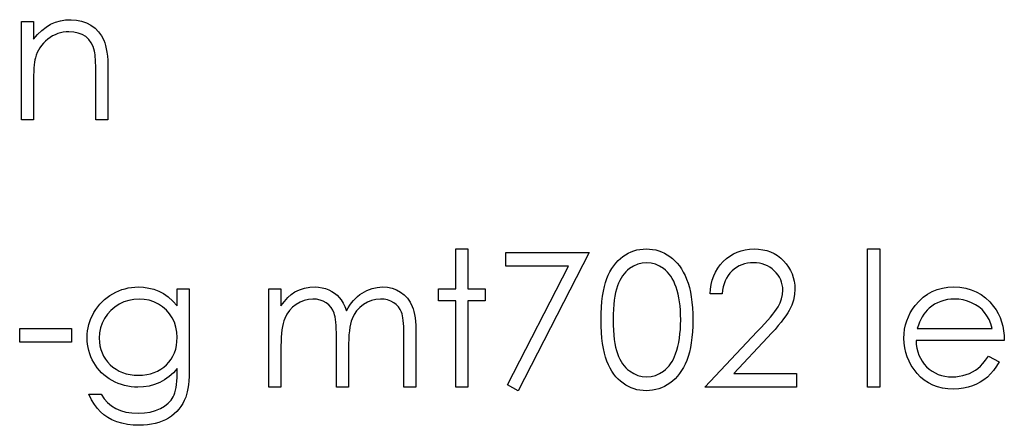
# Model space of a CAD drawing. Header units: inches. Extents: x 0.1 to 87.3, y 0.1 to 33.9.
# Tile 132 of 164: x 33.9 to 34.6, y 24.6 to 24.9. Entities that reach past the tile are written whole.
import ezdxf

# ---------------------------------------------------------------- set-up
doc = ezdxf.new("R2010")
doc.units = ezdxf.units.IN
doc.header["$MEASUREMENT"] = 0

msp = doc.modelspace()

# ---------------------------------------------------------------- linework, layer by layer
at = {"color": 7, "linetype": 'Continuous', "flags": 128}
for points in [[(33.89604, 24.887016), (33.904454, 24.887016), (33.904454, 24.887016), (33.904454, 24.874659), (33.904454, 24.874659), (33.907215, 24.877964), (33.910107, 24.8808), (33.913149, 24.883128), (33.916342, 24.884988), (33.919666, 24.886396), (33.92314, 24.88741), (33.926765, 24.888011), (33.930521, 24.888218), (33.930521, 24.888218), (33.934314, 24.887974), (33.937883, 24.88726), (33.941225, 24.886039), (33.944343, 24.884349), (33.94716, 24.882246), (33.949601, 24.879804), (33.95163, 24.877025), (33.953263, 24.873907), (33.953939, 24.872161), (33.954522, 24.87017), (33.95501, 24.867973), (33.955423, 24.865532), (33.955724, 24.862865), (33.955949, 24.859973), (33.956099, 24.856836), (33.956137, 24.853494), (33.956137, 24.853494), (33.956137, 24.818506), (33.956137, 24.818506), (33.947723, 24.818506), (33.947723, 24.818506), (33.947723, 24.850733), (33.947723, 24.850733), (33.947705, 24.853531), (33.947667, 24.856085), (33.947592, 24.858395), (33.947479, 24.86048), (33.947329, 24.862301), (33.94716, 24.863879), (33.946953, 24.865231), (33.946728, 24.86632), (33.946728, 24.86632), (33.94577, 24.869475), (33.944437, 24.872217), (33.942747, 24.874527), (33.9407, 24.876424), (33.938296, 24.877908), (33.935554, 24.878959), (33.932474, 24.879598), (33.929056, 24.879804), (33.929056, 24.879804), (33.927028, 24.879729), (33.925056, 24.879485), (33.923121, 24.879072), (33.921262, 24.878509), (33.919441, 24.877757), (33.917675, 24.876875), (33.915966, 24.875804), (33.914314, 24.874584), (33.912755, 24.873231), (33.911346, 24.871823), (33.910069, 24.87032), (33.908924, 24.868743), (33.907928, 24.86709), (33.907064, 24.865363), (33.906332, 24.863541), (33.90575, 24.861663), (33.90575, 24.861663), (33.905449, 24.860273), (33.905186, 24.858621), (33.904961, 24.856724), (33.904773, 24.854545), (33.904642, 24.852123), (33.904529, 24.849437), (33.904473, 24.846489), (33.904454, 24.843277), (33.904454, 24.843277), (33.904454, 24.818506), (33.904454, 24.818506), (33.896041, 24.818506), (33.896041, 24.818506), (33.896041, 24.887016)], [(34.197722, 24.728883), (34.206137, 24.728883), (34.206137, 24.728883), (34.206137, 24.701238), (34.206137, 24.701238), (34.218156, 24.701238), (34.218156, 24.701238), (34.218156, 24.692825), (34.218156, 24.692825), (34.206137, 24.692825), (34.206137, 24.692825), (34.206137, 24.632729), (34.206137, 24.632729), (34.197723, 24.632729), (34.197723, 24.632729), (34.197723, 24.692825), (34.197723, 24.692825), (34.185704, 24.692825), (34.185704, 24.692825), (34.185704, 24.701238), (34.185704, 24.701238), (34.197723, 24.701238), (34.197723, 24.701238), (34.197723, 24.728883)], [(34.232578, 24.726479), (34.290271, 24.726479), (34.290271, 24.726479), (34.240993, 24.630325), (34.240993, 24.630325), (34.233725, 24.634325), (34.233725, 24.634325), (34.276036, 24.716863), (34.276036, 24.716863), (34.232579, 24.716863), (34.232579, 24.716863), (34.232579, 24.726479)], [(34.298683, 24.679566), (34.298741, 24.684073), (34.298929, 24.688318), (34.299248, 24.692318), (34.29968, 24.696036), (34.300225, 24.699492), (34.30092, 24.702684), (34.301727, 24.705614), (34.302647, 24.708281), (34.30368, 24.710741), (34.304826, 24.713051), (34.306084, 24.715192), (34.307436, 24.717201), (34.308882, 24.719042), (34.310422, 24.720732), (34.312075, 24.722253), (34.31384, 24.723643), (34.315681, 24.724864), (34.317578, 24.725934), (34.319512, 24.726836), (34.321521, 24.727568), (34.323568, 24.72815), (34.325672, 24.728563), (34.327813, 24.728807), (34.330029, 24.728883), (34.330029, 24.728883), (34.332264, 24.728807), (34.334461, 24.728563), (34.336583, 24.72815), (34.338668, 24.727568), (34.340696, 24.726836), (34.342668, 24.725934), (34.344602, 24.724864), (34.346461, 24.723624), (34.348245, 24.722234), (34.349954, 24.720657), (34.351551, 24.718929), (34.353053, 24.717051), (34.354462, 24.714985), (34.355776, 24.712769), (34.356978, 24.710384), (34.358105, 24.70783), (34.3591, 24.705088), (34.359983, 24.702121), (34.360715, 24.698928), (34.361316, 24.69551), (34.361786, 24.691867), (34.362124, 24.68798), (34.362312, 24.683886), (34.362387, 24.679566), (34.362387, 24.679566), (34.362312, 24.675266), (34.362124, 24.67119), (34.361786, 24.667322), (34.361335, 24.663697), (34.360734, 24.660298), (34.360002, 24.657124), (34.359157, 24.654157), (34.358161, 24.651434), (34.357053, 24.648898), (34.355851, 24.646532), (34.354555, 24.644316), (34.353147, 24.64225), (34.351645, 24.640353), (34.350029, 24.638626), (34.34832, 24.637048), (34.346518, 24.63564), (34.34464, 24.6344), (34.342705, 24.633311), (34.340715, 24.63241), (34.338686, 24.631658), (34.336602, 24.631076), (34.334461, 24.630663), (34.332264, 24.6304), (34.330029, 24.630325), (34.330029, 24.630325), (34.327813, 24.6304), (34.325672, 24.630644), (34.323568, 24.631057), (34.32154, 24.631621), (34.319549, 24.632334), (34.317615, 24.633236), (34.315737, 24.634288), (34.313915, 24.635489), (34.312169, 24.63686), (34.310516, 24.638382), (34.308976, 24.640072), (34.30753, 24.641931), (34.306178, 24.643922), (34.30492, 24.646081), (34.303755, 24.64841), (34.302704, 24.650889), (34.301765, 24.653575), (34.300938, 24.656523), (34.300262, 24.659734), (34.299699, 24.66319), (34.299248, 24.66689), (34.298929, 24.670871), (34.298741, 24.675097), (34.298685, 24.679566)], [(34.382819, 24.697633), (34.374406, 24.697633), (34.374406, 24.697633), (34.374631, 24.700975), (34.37512, 24.704168), (34.375852, 24.707192), (34.376866, 24.710084), (34.378124, 24.712807), (34.379646, 24.715399), (34.38143, 24.717821), (34.383477, 24.720094), (34.385712, 24.722159), (34.388097, 24.723943), (34.390594, 24.725446), (34.393205, 24.726685), (34.395965, 24.727643), (34.398839, 24.728338), (34.401844, 24.728751), (34.40498, 24.728883), (34.40498, 24.728883), (34.40806, 24.728751), (34.411008, 24.728357), (34.413788, 24.727718), (34.416436, 24.726817), (34.418915, 24.725634), (34.421243, 24.724206), (34.423441, 24.722535), (34.425469, 24.720582), (34.427309, 24.71846), (34.428887, 24.716244), (34.430239, 24.713934), (34.431347, 24.711549), (34.432192, 24.709051), (34.432812, 24.706459), (34.433169, 24.703792), (34.4333, 24.701013), (34.4333, 24.701013), (34.433056, 24.697107), (34.432324, 24.693332), (34.431122, 24.689689), (34.429413, 24.686158), (34.428323, 24.684355), (34.427009, 24.682383), (34.425469, 24.680261), (34.423704, 24.678007), (34.421694, 24.675566), (34.419478, 24.672993), (34.417018, 24.67027), (34.414332, 24.667378), (34.414332, 24.667378), (34.390876, 24.642344), (34.390876, 24.642344), (34.434502, 24.642344), (34.434502, 24.642344), (34.434502, 24.632729), (34.434502, 24.632729), (34.3708, 24.632729), (34.3708, 24.632729), (34.407158, 24.671528), (34.407158, 24.671528), (34.409806, 24.674308), (34.41221, 24.676899), (34.41437, 24.679303), (34.416285, 24.681519), (34.417957, 24.683566), (34.419403, 24.685407), (34.420586, 24.687078), (34.421544, 24.688562), (34.423009, 24.691379), (34.42406, 24.694271), (34.42468, 24.697219), (34.424887, 24.700262), (34.424887, 24.700262), (34.424793, 24.702177), (34.424511, 24.704018), (34.42406, 24.705783), (34.423422, 24.707492), (34.422577, 24.709145), (34.421563, 24.710704), (34.42038, 24.712206), (34.41899, 24.713652), (34.417469, 24.714967), (34.415872, 24.716112), (34.414201, 24.71707), (34.412436, 24.717859), (34.410576, 24.718478), (34.408661, 24.71891), (34.406651, 24.719173), (34.404548, 24.719267), (34.404548, 24.719267), (34.402351, 24.719173), (34.400247, 24.71891), (34.398238, 24.71846), (34.396322, 24.71784), (34.394501, 24.717051), (34.392773, 24.716075), (34.391139, 24.71491), (34.389599, 24.713577), (34.388191, 24.712093), (34.386951, 24.710459), (34.385862, 24.708675), (34.384923, 24.70676), (34.384153, 24.704694), (34.383552, 24.702478), (34.383101, 24.70013), (34.382819, 24.697633)], [(34.48378, 24.728883), (34.492194, 24.728883), (34.492194, 24.728883), (34.492194, 24.632729), (34.492194, 24.632729), (34.483781, 24.632729), (34.483781, 24.632729), (34.483781, 24.728883)], [(34.307098, 24.679604), (34.307136, 24.675848), (34.307286, 24.672317), (34.307511, 24.669012), (34.307812, 24.665969), (34.308225, 24.663152), (34.308713, 24.660561), (34.309296, 24.658213), (34.309972, 24.65611), (34.310742, 24.654176), (34.311587, 24.652373), (34.312507, 24.650682), (34.313521, 24.649124), (34.314629, 24.647678), (34.315812, 24.646344), (34.317089, 24.645142), (34.318441, 24.644053), (34.321296, 24.64225), (34.324226, 24.640973), (34.32723, 24.640203), (34.33031, 24.63994), (34.33031, 24.63994), (34.333409, 24.640184), (34.336414, 24.640954), (34.339306, 24.642194), (34.342104, 24.643959), (34.343438, 24.64503), (34.344677, 24.646213), (34.345842, 24.647546), (34.346931, 24.648992), (34.347926, 24.650551), (34.348846, 24.65226), (34.349673, 24.654082), (34.350424, 24.656035), (34.350424, 24.656035), (34.35125, 24.658551), (34.351983, 24.661181), (34.352584, 24.663941), (34.353091, 24.666815), (34.353466, 24.669819), (34.353748, 24.672956), (34.353917, 24.676223), (34.353973, 24.679604), (34.353973, 24.679604), (34.353917, 24.682984), (34.353785, 24.686214), (34.353523, 24.689275), (34.353185, 24.692186), (34.352734, 24.694947), (34.352208, 24.697539), (34.351551, 24.69998), (34.350818, 24.702271), (34.349992, 24.704412), (34.34909, 24.706384), (34.348114, 24.708225), (34.347062, 24.709915), (34.345935, 24.711455), (34.344715, 24.712844), (34.343438, 24.714084), (34.342086, 24.715173), (34.33925, 24.716957), (34.336358, 24.718253), (34.333372, 24.719004), (34.33031, 24.719267), (34.33031, 24.719267), (34.327212, 24.719004), (34.324188, 24.718253), (34.321277, 24.716957), (34.318441, 24.715173), (34.317089, 24.714103), (34.315831, 24.712901), (34.314648, 24.711567), (34.313559, 24.710121), (34.312544, 24.708563), (34.311605, 24.706872), (34.31076, 24.70507), (34.30999, 24.703135), (34.309314, 24.701032), (34.308732, 24.698684), (34.308225, 24.696111), (34.307831, 24.693276), (34.307511, 24.690214), (34.307286, 24.686928), (34.307136, 24.683379), (34.307098, 24.679604)], [(34.004212, 24.701238), (34.012627, 24.701238), (34.012627, 24.701238), (34.012627, 24.64687), (34.012627, 24.64687), (34.01259, 24.643396), (34.012477, 24.640166), (34.01227, 24.63718), (34.012007, 24.634438), (34.011651, 24.631921), (34.011219, 24.629668), (34.010712, 24.627639), (34.010129, 24.625855), (34.010129, 24.625855), (34.00919, 24.623564), (34.008101, 24.621423), (34.006862, 24.619414), (34.005453, 24.617536), (34.003876, 24.615789), (34.002167, 24.614174), (34.000289, 24.61269), (33.998242, 24.611357), (33.996082, 24.610174), (33.99381, 24.609141), (33.991424, 24.608258), (33.988927, 24.607564), (33.986335, 24.607), (33.983631, 24.606606), (33.980814, 24.606362), (33.977903, 24.606286), (33.977903, 24.606286), (33.973659, 24.606437), (33.96964, 24.606925), (33.965827, 24.607695), (33.96224, 24.608803), (33.958935, 24.610174), (33.955949, 24.611751), (33.953301, 24.613536), (33.950953, 24.615545), (33.948813, 24.617911), (33.946765, 24.620747), (33.944794, 24.62409), (33.942916, 24.627921), (33.942916, 24.627921), (33.951329, 24.627921), (33.951329, 24.627921), (33.953451, 24.624766), (33.955874, 24.622062), (33.958578, 24.619771), (33.961564, 24.61793), (33.964888, 24.616522), (33.968588, 24.615507), (33.972644, 24.614907), (33.977095, 24.6147), (33.977095, 24.6147), (33.98149, 24.614907), (33.985528, 24.615507), (33.989208, 24.616522), (33.992532, 24.61793), (33.995462, 24.619658), (33.997941, 24.621592), (33.999951, 24.623733), (34.001528, 24.626081), (34.002167, 24.627414), (34.002711, 24.628935), (34.003162, 24.630663), (34.003538, 24.632597), (34.003838, 24.634719), (34.004045, 24.637048), (34.004176, 24.639583), (34.004214, 24.642307), (34.004214, 24.642307), (34.004214, 24.645856), (34.004214, 24.645856), (34.001584, 24.64287), (33.998692, 24.640241), (33.995519, 24.637987), (33.992063, 24.636109), (33.98842, 24.634626), (33.984664, 24.633574), (33.980814, 24.632935), (33.976832, 24.632729), (33.976832, 24.632729), (33.974485, 24.632804), (33.972175, 24.633029), (33.969903, 24.633386), (33.967668, 24.633893), (33.96547, 24.63455), (33.963311, 24.635358), (33.96117, 24.636297), (33.959085, 24.637386), (33.957076, 24.638607), (33.955179, 24.639922), (33.953395, 24.64133), (33.951723, 24.642851), (33.950183, 24.644466), (33.948756, 24.646175), (33.947442, 24.647997), (33.94624, 24.649913), (33.945188, 24.651903), (33.944268, 24.65395), (33.943479, 24.656035), (33.94284, 24.658176), (33.942352, 24.660354), (33.941995, 24.662589), (33.941789, 24.66488), (33.941714, 24.667209), (33.941714, 24.667209), (33.941789, 24.669538), (33.942014, 24.671848), (33.942371, 24.674101), (33.942897, 24.676317), (33.943554, 24.678496), (33.944362, 24.680637), (33.945319, 24.682721), (33.946427, 24.684787), (33.947667, 24.686778), (33.949019, 24.688656), (33.950484, 24.690421), (33.952061, 24.692093), (33.953752, 24.693651), (33.955555, 24.695097), (33.95747, 24.696449), (33.959498, 24.697689), (33.961602, 24.698797), (33.963724, 24.699774), (33.965884, 24.700581), (33.968062, 24.701257), (33.970278, 24.701764), (33.972532, 24.70214), (33.974804, 24.702365), (33.977095, 24.70244), (33.977095, 24.70244), (33.98087, 24.702253), (33.984513, 24.701708), (33.988025, 24.700806), (33.991406, 24.699529), (33.994692, 24.697802), (33.997941, 24.69551), (34.001096, 24.692656), (34.004214, 24.689257), (34.004214, 24.689257), (34.004214, 24.701238)], [(34.067915, 24.701238), (34.076329, 24.701238), (34.076329, 24.701238), (34.076329, 24.689332), (34.076329, 24.689332), (34.078658, 24.692412), (34.081024, 24.695041), (34.083409, 24.697219), (34.085832, 24.698966), (34.085832, 24.698966), (34.089231, 24.700487), (34.092724, 24.701576), (34.096292, 24.702215), (34.099954, 24.70244), (34.099954, 24.70244), (34.102433, 24.702309), (34.104837, 24.701952), (34.107185, 24.701332), (34.109457, 24.700468), (34.111617, 24.699398), (34.113551, 24.698177), (34.115298, 24.696788), (34.116819, 24.695229), (34.11819, 24.693426), (34.119486, 24.691266), (34.120669, 24.688768), (34.121758, 24.685895), (34.121758, 24.685895), (34.122885, 24.687867), (34.124087, 24.689707), (34.125364, 24.691435), (34.126697, 24.693032), (34.128106, 24.694515), (34.12957, 24.695867), (34.13111, 24.697107), (34.132726, 24.698215), (34.136068, 24.700055), (34.139561, 24.701389), (34.143148, 24.702177), (34.146886, 24.70244), (34.146886, 24.70244), (34.150322, 24.702215), (34.153553, 24.701558), (34.156576, 24.700431), (34.159393, 24.698872), (34.161929, 24.696919), (34.164126, 24.694609), (34.165966, 24.691961), (34.16745, 24.688937), (34.16807, 24.687247), (34.168595, 24.68535), (34.169046, 24.683266), (34.169422, 24.680975), (34.169703, 24.678496), (34.16991, 24.67581), (34.170041, 24.672918), (34.170079, 24.669838), (34.170079, 24.669838), (34.170079, 24.632729), (34.170079, 24.632729), (34.161666, 24.632729), (34.161666, 24.632729), (34.161666, 24.669876), (34.161666, 24.669876), (34.161647, 24.672505), (34.161572, 24.674928), (34.16144, 24.677125), (34.161271, 24.679115), (34.161046, 24.680881), (34.160764, 24.68244), (34.160445, 24.683792), (34.160069, 24.684919), (34.15913, 24.686872), (34.15791, 24.688637), (34.156407, 24.690177), (34.154623, 24.691529), (34.152614, 24.692618), (34.150398, 24.693407), (34.148012, 24.693877), (34.145421, 24.694027), (34.145421, 24.694027), (34.142247, 24.693801), (34.139223, 24.693088), (34.136313, 24.691923), (34.133552, 24.690271), (34.131035, 24.688243), (34.128894, 24.685895), (34.12711, 24.683228), (34.125683, 24.680261), (34.125101, 24.678571), (34.124594, 24.676618), (34.124181, 24.674402), (34.123824, 24.671923), (34.123561, 24.669181), (34.123354, 24.666176), (34.123242, 24.662908), (34.123204, 24.659378), (34.123204, 24.659378), (34.123204, 24.632729), (34.123204, 24.632729), (34.114791, 24.632729), (34.114791, 24.632729), (34.114791, 24.667566), (34.114791, 24.667566), (34.114772, 24.670514), (34.114697, 24.673237), (34.114565, 24.675698), (34.114396, 24.677914), (34.114171, 24.679885), (34.113908, 24.681594), (34.113589, 24.683078), (34.113213, 24.684299), (34.112293, 24.686402), (34.111072, 24.68828), (34.109551, 24.689933), (34.107748, 24.69136), (34.10572, 24.692524), (34.103485, 24.69337), (34.101081, 24.693858), (34.09849, 24.694027), (34.09849, 24.694027), (34.095447, 24.693801), (34.092499, 24.693107), (34.089644, 24.691961), (34.086902, 24.690365), (34.084386, 24.688374), (34.082207, 24.686064), (34.080386, 24.683454), (34.078921, 24.680505), (34.07832, 24.678853), (34.077794, 24.677012), (34.077343, 24.674946), (34.076986, 24.672674), (34.076686, 24.670214), (34.076498, 24.667528), (34.076367, 24.664655), (34.076329, 24.661556), (34.076329, 24.661556), (34.076329, 24.632729), (34.076329, 24.632729), (34.067916, 24.632729), (34.067916, 24.632729), (34.067916, 24.701238)], [(34.567652, 24.654363), (34.575127, 24.650438), (34.575127, 24.650438), (34.573287, 24.647302), (34.571315, 24.644485), (34.569211, 24.641969), (34.566958, 24.63979), (34.564573, 24.637893), (34.562056, 24.636241), (34.559371, 24.634813), (34.556554, 24.63363), (34.553568, 24.63271), (34.550394, 24.632053), (34.547032, 24.631658), (34.543483, 24.631527), (34.543483, 24.631527), (34.539539, 24.631696), (34.53582, 24.632203), (34.532327, 24.633048), (34.529041, 24.634231), (34.525999, 24.635752), (34.523163, 24.637612), (34.520534, 24.639809), (34.518148, 24.642344), (34.516008, 24.645086), (34.514148, 24.647922), (34.51259, 24.650852), (34.511313, 24.653875), (34.510298, 24.656974), (34.509585, 24.660148), (34.509172, 24.663434), (34.509021, 24.666796), (34.509021, 24.666796), (34.509153, 24.669951), (34.50951, 24.673031), (34.510129, 24.676017), (34.510993, 24.678928), (34.512101, 24.681745), (34.513453, 24.684468), (34.515069, 24.687116), (34.516909, 24.68967), (34.516909, 24.68967), (34.519519, 24.692656), (34.522336, 24.695266), (34.52536, 24.697445), (34.528609, 24.699248), (34.532064, 24.700637), (34.535727, 24.701652), (34.539595, 24.702234), (34.543689, 24.70244), (34.543689, 24.70244), (34.547896, 24.702234), (34.551896, 24.701595), (34.555671, 24.700544), (34.55922, 24.699079), (34.562563, 24.697182), (34.565681, 24.694853), (34.568592, 24.692111), (34.571277, 24.688956), (34.571277, 24.688956), (34.573005, 24.686496), (34.574489, 24.683904), (34.575766, 24.681144), (34.576799, 24.678252), (34.577625, 24.675209), (34.578226, 24.672017), (34.578583, 24.668674), (34.578733, 24.665181), (34.578733, 24.665181), (34.517435, 24.665181), (34.517435, 24.665181), (34.517604, 24.662476), (34.517979, 24.659885), (34.51858, 24.657425), (34.519407, 24.655096), (34.520421, 24.652899), (34.52166, 24.650814), (34.523125, 24.648861), (34.524797, 24.64702), (34.526637, 24.645368), (34.528571, 24.643922), (34.530618, 24.642701), (34.532778, 24.641706), (34.535032, 24.640936), (34.537398, 24.640391), (34.539858, 24.640053), (34.542431, 24.63994), (34.542431, 24.63994), (34.544948, 24.640034), (34.547408, 24.640335), (34.549849, 24.640842), (34.552253, 24.641537), (34.554563, 24.6424), (34.556685, 24.643415), (34.558619, 24.644541), (34.560385, 24.6458), (34.562094, 24.647321), (34.563878, 24.649274), (34.565737, 24.651603), (34.567653, 24.654363)], [(33.97777, 24.694027), (33.97409, 24.693801), (33.970541, 24.693125), (33.967142, 24.692017), (33.963855, 24.69044), (33.960813, 24.688487), (33.958127, 24.686177), (33.95578, 24.683529), (33.95377, 24.680543), (33.952174, 24.677313), (33.951047, 24.67397), (33.950352, 24.670477), (33.950127, 24.666871), (33.950127, 24.666871), (33.95024, 24.664148), (33.950597, 24.661537), (33.951198, 24.65904), (33.952024, 24.656692), (33.953076, 24.654439), (33.954371, 24.652316), (33.955911, 24.650307), (33.957677, 24.648429), (33.95963, 24.64672), (33.961733, 24.645236), (33.963987, 24.643997), (33.966353, 24.642964), (33.96887, 24.642175), (33.971536, 24.641593), (33.974335, 24.641255), (33.977264, 24.641142), (33.977264, 24.641142), (33.980232, 24.641255), (33.983049, 24.641593), (33.985715, 24.642156), (33.988232, 24.642945), (33.990598, 24.643959), (33.992814, 24.645218), (33.994899, 24.646682), (33.996814, 24.648373), (33.998542, 24.650251), (34.000044, 24.652279), (34.001322, 24.654439), (34.002373, 24.65673), (34.003181, 24.659171), (34.003744, 24.661763), (34.004101, 24.664486), (34.004214, 24.667359), (34.004214, 24.667359), (34.004007, 24.671096), (34.003369, 24.674608), (34.002298, 24.677932), (34.000814, 24.681031), (33.998936, 24.683886), (33.996702, 24.686421), (33.994129, 24.688637), (33.99118, 24.690534), (33.988006, 24.692055), (33.98472, 24.693163), (33.981302, 24.693801), (33.977771, 24.694027)], [(34.570318, 24.673594), (34.569324, 24.676918), (34.568103, 24.679885), (34.566695, 24.682496), (34.56508, 24.68475), (34.563239, 24.68674), (34.561098, 24.688524), (34.558695, 24.690102), (34.556009, 24.691473), (34.553154, 24.6926), (34.550206, 24.693388), (34.547201, 24.693877), (34.544121, 24.694027), (34.544121, 24.694027), (34.541605, 24.693933), (34.539163, 24.693632), (34.536816, 24.693125), (34.534581, 24.692431), (34.532403, 24.69151), (34.530337, 24.690421), (34.528365, 24.689106), (34.526468, 24.687604), (34.526468, 24.687604), (34.525153, 24.686365), (34.523933, 24.684975), (34.522787, 24.683454), (34.521735, 24.681782), (34.520759, 24.679942), (34.519857, 24.67797), (34.51905, 24.675867), (34.518317, 24.673594), (34.518317, 24.673594), (34.570319, 24.673594)], [(33.894838, 24.673594), (33.930896, 24.673594), (33.930896, 24.673594), (33.930896, 24.663979), (33.930896, 24.663979), (33.894839, 24.663979), (33.894839, 24.663979), (33.894839, 24.673594)]]:
    msp.add_lwpolyline(points, dxfattribs=at)

doc.saveas('drawing.dxf')
